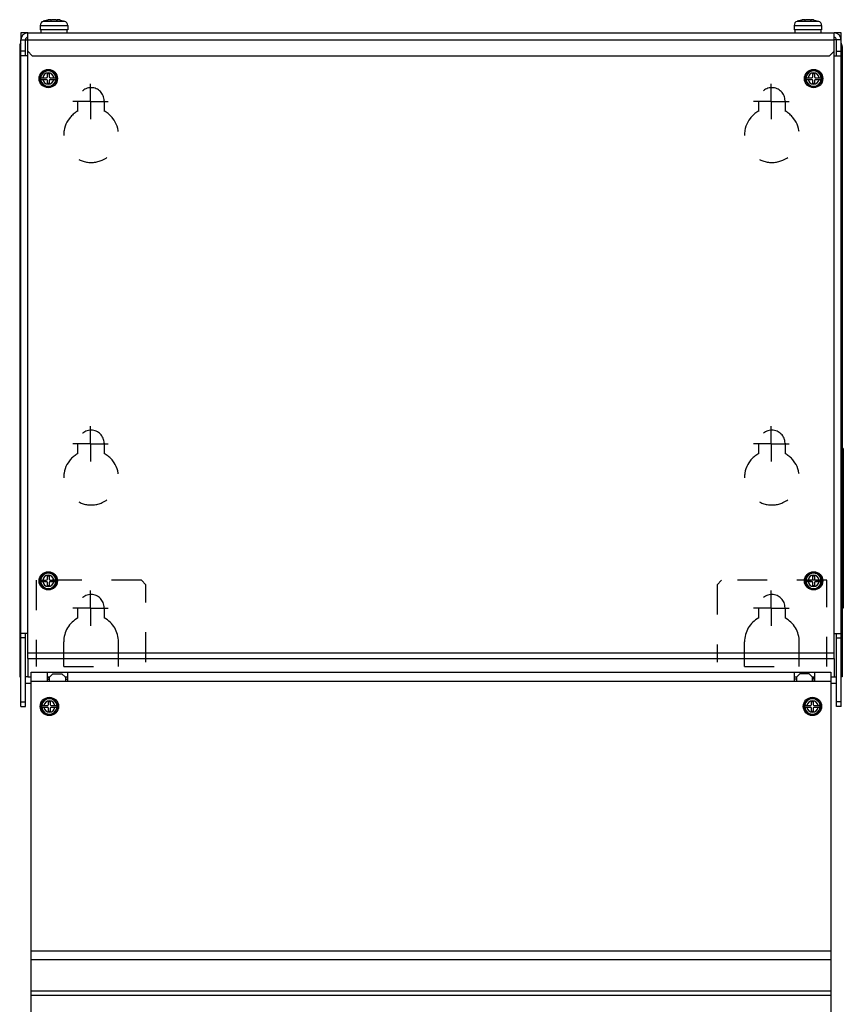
# Model space of a CAD drawing. Header units: millimetres. Extents: x 0 to 1500, y 0 to 2000.
# Tile 23 of 30: x 563 to 923, y 1073 to 1504. Entities that reach past the tile are written whole.
import ezdxf

# ---------------------------------------------------------------- set-up
doc = ezdxf.new("R2010")
doc.units = ezdxf.units.MM
doc.header["$LTSCALE"] = 130.37037
doc.linetypes.add('CENTER', pattern=[0.6, 0.375, -0.075, 0.075, -0.075])
doc.linetypes.add('DOT', pattern=[0.2, 0.1, -0.1])
doc.layers.get('0').update_dxf_attribs({"linetype": 'CONTINUOUS'})
doc.layers.add('DEFAULT_1', color=7, linetype='CENTER')

msp = doc.modelspace()

# ---------------------------------------------------------------- linework, layer by layer
at = {"color": 7, "linetype": 'CONTINUOUS'}
for p, q in [((571.7, 1501.76), (571.7, 1499.78)), ((571.7, 1501.76), (583.7, 1501.76)), ((574.9, 1504.09), (572.96, 1503.55)), ((572.96, 1503.55), (582.44, 1503.55)), ((574.92, 1504.1), (574.9, 1504.09)), ((574.98, 1504.11), (574.92, 1504.1)), ((575.08, 1504.13), (574.98, 1504.11)), ((575.2, 1504.15), (575.08, 1504.13)), ((576.19, 1504.1), (576.19, 1504.15)), ((576.34, 1504.09), (576.34, 1504.23)), ((579.06, 1504.09), (579.06, 1504.23)), ((579.21, 1504.1), (579.21, 1504.15)), ((580.32, 1504.13), (580.21, 1504.15)), ((580.51, 1504.09), (580.32, 1504.13)), ((580.51, 1504.09), (582.44, 1503.55)), ((583.7, 1501.76), (583.7, 1499.78)), ((901.7, 1501.76), (901.7, 1499.78)), ((901.7, 1501.76), (913.7, 1501.76)), ((904.9, 1504.09), (902.96, 1503.55)), ((902.96, 1503.55), (912.44, 1503.55)), ((904.92, 1504.1), (904.9, 1504.09)), ((904.98, 1504.11), (904.92, 1504.1)), ((905.08, 1504.13), (904.98, 1504.11)), ((905.2, 1504.15), (905.08, 1504.13)), ((906.19, 1504.1), (906.19, 1504.15)), ((906.34, 1504.09), (906.34, 1504.23)), ((909.06, 1504.09), (909.06, 1504.23)), ((909.21, 1504.1), (909.21, 1504.15)), ((910.32, 1504.13), (910.21, 1504.15)), ((910.51, 1504.09), (910.32, 1504.13)), ((910.51, 1504.09), (912.44, 1503.55)), ((913.7, 1501.76), (913.7, 1499.78)), ((563.2, 1498.48), (563.2, 1495.48)), ((566.2, 1498.48), (563.2, 1498.48)), ((566.2, 1224.48), (566.2, 1498.48)), ((566.2, 1498.48), (919.2, 1498.48)), ((583.7, 1499.78), (571.7, 1499.78)), ((572, 1499.78), (572, 1498.48)), ((583.4, 1499.78), (583.4, 1498.48)), ((913.7, 1499.78), (901.7, 1499.78)), ((902, 1499.78), (902, 1498.48)), ((913.4, 1499.78), (913.4, 1498.48)), ((919.2, 1224.48), (919.2, 1498.48)), ((922.2, 1498.48), (919.2, 1498.48)), ((922.2, 1495.48), (922.2, 1498.48)), ((562.7, 1492.48), (562.7, 1216.48)), ((562.7, 1492.48), (563.2, 1492.48)), ((563.2, 1203.48), (563.2, 1495.48)), ((563.2, 1495.48), (566.2, 1495.48)), ((565.2, 1488.48), (565.2, 1495.48)), ((566.2, 1495.48), (919.2, 1495.48)), ((922.2, 1495.48), (919.2, 1495.48)), ((920.2, 1488.48), (920.2, 1495.48)), ((922.2, 1203.48), (922.2, 1495.48)), ((922.7, 1492.48), (922.2, 1492.48)), ((922.7, 1492.48), (922.7, 1316.48)), ((565.2, 1490.48), (563.2, 1490.48)), ((566.2, 1488.48), (563.2, 1488.48)), ((566.2, 1490.48), (568.2, 1488.48)), ((568.2, 1488.48), (917.2, 1488.48)), ((917.2, 1488.48), (919.2, 1490.48)), ((919.2, 1488.48), (922.2, 1488.48)), ((920.2, 1490.48), (922.2, 1490.48)), ((574.85, 1479.33), (574.85, 1480.68)), ((574.85, 1480.68), (575.55, 1480.68)), ((575.55, 1480.68), (575.55, 1479.33)), ((909.85, 1479.33), (909.85, 1480.68)), ((909.85, 1480.68), (910.55, 1480.68)), ((910.55, 1480.68), (910.55, 1479.33)), ((571.81, 1478.83), (571.79, 1478.48)), ((571.79, 1478.48), (571.81, 1478.13)), ((571.81, 1478.83), (574.35, 1478.83)), ((571.81, 1478.13), (574.35, 1478.13)), ((574.85, 1476.28), (574.85, 1477.63)), ((575.55, 1476.28), (574.85, 1476.28)), ((575.55, 1477.63), (575.55, 1476.28)), ((576.05, 1478.83), (578.6, 1478.83)), ((576.05, 1478.13), (578.6, 1478.13)), ((578.61, 1478.48), (578.6, 1478.83)), ((578.6, 1478.13), (578.61, 1478.48)), ((906.81, 1478.83), (906.79, 1478.48)), ((906.79, 1478.48), (906.81, 1478.13)), ((906.81, 1478.83), (909.35, 1478.83)), ((906.81, 1478.13), (909.35, 1478.13)), ((909.85, 1476.28), (909.85, 1477.63)), ((910.55, 1476.28), (909.85, 1476.28)), ((910.55, 1477.63), (910.55, 1476.28)), ((911.05, 1478.83), (913.6, 1478.83)), ((911.05, 1478.13), (913.6, 1478.13)), ((913.61, 1478.48), (913.6, 1478.83)), ((913.6, 1478.13), (913.61, 1478.48)), ((922.7, 1246.48), (922.7, 1316.48)), ((923.2, 1316.48), (922.7, 1316.48)), ((923.2, 1315.98), (922.7, 1315.98)), ((923.2, 1316.48), (923.2, 1246.48)), ((574.85, 1259.33), (574.85, 1260.68)), ((574.85, 1260.68), (575.55, 1260.68)), ((575.55, 1260.68), (575.55, 1259.33)), ((909.85, 1259.33), (909.85, 1260.68)), ((909.85, 1260.68), (910.55, 1260.68)), ((910.55, 1260.68), (910.55, 1259.33)), ((571.81, 1258.83), (571.79, 1258.48)), ((571.79, 1258.48), (571.81, 1258.13)), ((571.81, 1258.83), (574.35, 1258.83)), ((571.81, 1258.13), (574.35, 1258.13)), ((574.85, 1256.28), (574.85, 1257.63)), ((575.55, 1256.28), (574.85, 1256.28)), ((575.55, 1257.63), (575.55, 1256.28)), ((576.05, 1258.83), (578.6, 1258.83)), ((576.05, 1258.13), (578.6, 1258.13)), ((578.61, 1258.48), (578.6, 1258.83)), ((578.6, 1258.13), (578.61, 1258.48)), ((906.81, 1258.83), (906.79, 1258.48)), ((906.79, 1258.48), (906.81, 1258.13)), ((906.81, 1258.83), (909.35, 1258.83)), ((906.81, 1258.13), (909.35, 1258.13)), ((909.85, 1256.28), (909.85, 1257.63)), ((910.55, 1256.28), (909.85, 1256.28)), ((910.55, 1257.63), (910.55, 1256.28)), ((911.05, 1258.83), (913.6, 1258.83)), ((911.05, 1258.13), (913.6, 1258.13)), ((913.61, 1258.48), (913.6, 1258.83)), ((913.6, 1258.13), (913.61, 1258.48)), ((923.2, 1246.98), (922.7, 1246.98)), ((922.7, 1246.48), (922.7, 1216.48)), ((923.2, 1246.48), (922.7, 1246.48)), ((566.2, 1235.48), (563.2, 1235.48)), ((565.2, 1233.48), (563.2, 1233.48)), ((565.2, 1203.48), (565.2, 1235.48)), ((919.2, 1235.48), (922.2, 1235.48)), ((920.2, 1203.48), (920.2, 1235.48)), ((920.2, 1233.48), (922.2, 1233.48)), ((566.2, 1226.98), (919.2, 1226.98)), ((566.2, 1224.48), (566.2, 1216.48)), ((566.2, 1224.48), (919.2, 1224.48)), ((919.2, 1224.48), (919.2, 1216.48)), ((562.7, 1216.48), (563.2, 1216.48)), ((566.2, 1216.48), (565.2, 1216.48)), ((566.2, 1216.48), (567.7, 1216.48)), ((567.7, 512.48), (567.7, 1218.48)), ((567.7, 1218.48), (917.7, 1218.48)), ((574.7, 1218.48), (574.7, 1214.48)), ((574.7, 1216.48), (575.7, 1216.48)), ((577.2, 1217.78), (575.7, 1216.28)), ((575.7, 1214.58), (575.7, 1216.28)), ((577.2, 1217.78), (581.2, 1217.78)), ((582.7, 1216.28), (581.2, 1217.78)), ((582.5, 1216.48), (583.7, 1216.48)), ((582.7, 1216.28), (582.7, 1214.48)), ((583.7, 1214.48), (583.7, 1218.48)), ((901.7, 1218.48), (901.7, 1214.48)), ((901.7, 1216.48), (902.7, 1216.48)), ((904.2, 1217.78), (902.7, 1216.28)), ((902.7, 1216.28), (902.7, 1214.48)), ((908.2, 1217.78), (904.2, 1217.78)), ((909.7, 1216.28), (908.2, 1217.78)), ((909.5, 1216.48), (910.7, 1216.48)), ((909.7, 1214.58), (909.7, 1216.28)), ((910.7, 1214.48), (910.7, 1218.48)), ((917.7, 1218.48), (917.7, 512.48)), ((917.7, 1216.48), (919.2, 1216.48)), ((919.2, 1216.48), (920.2, 1216.48)), ((922.7, 1216.48), (922.2, 1216.48)), ((567.7, 1213.48), (565.2, 1213.48)), ((567.7, 1214.48), (917.7, 1214.48)), ((575.7, 1215.98), (574.7, 1215.98)), ((574.7, 1215.48), (575.7, 1215.48)), ((574.7, 1214.58), (575.7, 1214.58)), ((582.7, 1215.48), (583.7, 1215.48)), ((902.7, 1215.48), (901.7, 1215.48)), ((910.7, 1215.98), (909.7, 1215.98)), ((910.7, 1215.48), (909.7, 1215.48)), ((910.7, 1214.58), (909.7, 1214.58)), ((920.2, 1213.48), (917.7, 1213.48)), ((563.2, 1205.48), (565.2, 1205.48)), ((563.2, 1203.48), (565.2, 1203.48)), ((572.31, 1203.83), (572.29, 1203.48)), ((572.29, 1203.48), (572.31, 1203.13)), ((572.31, 1203.83), (574.85, 1203.83)), ((575.35, 1204.33), (575.35, 1205.68)), ((575.35, 1205.68), (576.05, 1205.68)), ((576.05, 1205.68), (576.05, 1204.33)), ((576.55, 1203.83), (579.1, 1203.83)), ((579.11, 1203.48), (579.1, 1203.83)), ((579.1, 1203.13), (579.11, 1203.48)), ((906.31, 1203.83), (906.29, 1203.48)), ((906.29, 1203.48), (906.31, 1203.13)), ((906.31, 1203.83), (908.85, 1203.83)), ((909.35, 1204.33), (909.35, 1205.68)), ((909.35, 1205.68), (910.05, 1205.68)), ((910.05, 1205.68), (910.05, 1204.33)), ((910.55, 1203.83), (913.1, 1203.83)), ((913.11, 1203.48), (913.1, 1203.83)), ((913.1, 1203.13), (913.11, 1203.48)), ((922.2, 1205.48), (920.2, 1205.48)), ((922.2, 1203.48), (920.2, 1203.48)), ((572.31, 1203.13), (574.85, 1203.13)), ((575.35, 1201.28), (575.35, 1202.63)), ((576.05, 1201.28), (575.35, 1201.28)), ((576.05, 1202.63), (576.05, 1201.28)), ((576.55, 1203.13), (579.1, 1203.13)), ((906.31, 1203.13), (908.85, 1203.13)), ((909.35, 1201.28), (909.35, 1202.63)), ((910.05, 1201.28), (909.35, 1201.28)), ((910.05, 1202.63), (910.05, 1201.28)), ((910.55, 1203.13), (913.1, 1203.13)), ((917.7, 1096.32), (567.7, 1096.32)), ((917.7, 1092.54), (567.7, 1092.54)), ((567.7, 1078.94), (917.7, 1078.94)), ((567.7, 1077.06), (917.7, 1077.06))]:
    msp.add_line(p, q, dxfattribs=at)
at = {"color": 9, "linetype": 'DOT'}
for p, q in [((588.2, 1464.26), (588.2, 1468.73)), ((599.7, 1468.73), (599.7, 1464.26)), ((886.2, 1464.26), (886.2, 1468.73)), ((897.7, 1468.73), (897.7, 1464.26)), ((588.2, 1314.26), (588.2, 1318.73)), ((599.7, 1318.73), (599.7, 1314.26)), ((886.2, 1314.26), (886.2, 1318.73)), ((897.7, 1318.73), (897.7, 1314.26)), ((569.95, 1258.73), (569.95, 1220.93)), ((615.95, 1258.73), (569.95, 1258.73)), ((615.95, 1258.73), (617.95, 1256.73)), ((617.95, 1222.93), (617.95, 1256.73)), ((867.95, 1256.73), (869.95, 1258.73)), ((867.95, 1256.73), (867.95, 1222.93)), ((915.95, 1258.73), (869.95, 1258.73)), ((915.95, 1220.93), (915.95, 1258.73)), ((588.2, 1242.26), (588.2, 1246.73)), ((599.7, 1246.73), (599.7, 1242.26)), ((886.2, 1242.26), (886.2, 1246.73)), ((897.7, 1246.73), (897.7, 1242.26)), ((581.95, 1220.93), (581.95, 1231.73)), ((605.95, 1220.93), (605.95, 1231.73)), ((879.95, 1220.93), (879.95, 1231.73)), ((903.95, 1220.93), (903.95, 1231.73)), ((581.95, 1220.93), (605.95, 1220.93)), ((879.95, 1220.93), (903.95, 1220.93))]:
    msp.add_line(p, q, dxfattribs=at)
at = {"color": 7, "linetype": 'CONTINUOUS'}
for centre, radius in [((575.2, 1478.48), 4), ((575.2, 1478.48), 3.55), ((575.2, 1478.48), 3.5), ((910.2, 1478.48), 4), ((910.2, 1478.48), 3.55), ((910.2, 1478.48), 3.5), ((575.2, 1258.48), 4), ((575.2, 1258.48), 3.55), ((575.2, 1258.48), 3.5), ((910.2, 1258.48), 4), ((910.2, 1258.48), 3.55), ((910.2, 1258.48), 3.5), ((575.7, 1203.48), 4), ((575.7, 1203.48), 3.55), ((575.7, 1203.48), 3.5), ((909.7, 1203.48), 4), ((909.7, 1203.48), 3.55), ((909.7, 1203.48), 3.5)]:
    msp.add_circle(centre, radius, dxfattribs=at)
for centre, radius, start, end in [((573.6, 1501.76), 1.9, 109.8064, 180), ((577.17, 1493.28), 11.04, 99.423, 100.3122), ((577.08, 1493.86), 10.46, 98.7269, 99.4245), ((576.87, 1495.25), 9.05, 97.4891, 98.7529), ((576.57, 1497.59), 6.69, 95.8134, 97.5539), ((576.41, 1499.08), 5.19, 95.1623, 95.7912), ((576.19, 1502.62), 1.65, 90.0288, 91.6469), ((576.19, 1503.08), 1.19, 88.615, 90.0141), ((579.21, 1503.08), 1.19, 89.986, 91.385), ((579.21, 1502.62), 1.65, 88.3531, 89.9713), ((578.99, 1499.08), 5.19, 84.2089, 84.8377), ((578.49, 1494.95), 9.36, 81.2679, 82.49), ((578.32, 1493.86), 10.46, 80.5755, 81.2731), ((578.23, 1493.28), 11.04, 79.6879, 80.577), ((581.8, 1501.76), 1.9, 0, 70.1936), ((903.6, 1501.76), 1.9, 109.8064, 180), ((907.17, 1493.28), 11.04, 99.423, 100.3122), ((907.08, 1493.86), 10.46, 98.7269, 99.4245), ((906.87, 1495.25), 9.05, 97.4891, 98.7529), ((906.57, 1497.59), 6.69, 95.8134, 97.5539), ((906.41, 1499.08), 5.19, 95.1623, 95.7912), ((906.19, 1502.62), 1.65, 90.0288, 91.6469), ((906.19, 1503.08), 1.19, 88.615, 90.0141), ((909.21, 1503.08), 1.19, 89.986, 91.385), ((909.21, 1502.62), 1.65, 88.3531, 89.9713), ((908.99, 1499.08), 5.19, 84.2089, 84.8377), ((908.49, 1494.95), 9.36, 81.2679, 82.49), ((908.32, 1493.86), 10.46, 80.5755, 81.2731), ((908.23, 1493.28), 11.04, 79.6879, 80.577), ((911.8, 1501.76), 1.9, 0, 70.1936), ((566.2, 1495.48), 3, 90, 180), ((566.2, 1495.48), 1, 90, 180), ((919.2, 1495.48), 3, 0, 90), ((919.2, 1495.48), 1, 0, 90), ((565.7, 1492.48), 3, 148.0951, 180), ((919.7, 1492.48), 3, 0, 31.9049), ((575.2, 1478.48), 3.4, 5.905, 174.095), ((575.2, 1478.48), 2.46, 8.1704, 171.8296), ((574.35, 1479.33), 0.5, 270, 360), ((576.05, 1479.33), 0.5, 180, 270), ((910.2, 1478.48), 3.4, 5.905, 174.095), ((910.2, 1478.48), 2.46, 8.1704, 171.8296), ((909.35, 1479.33), 0.5, 270, 360), ((911.05, 1479.33), 0.5, 180, 270), ((575.2, 1478.48), 3.4, 185.905, 354.095), ((575.2, 1478.48), 2.46, 188.1704, 351.8296), ((574.35, 1477.63), 0.5, 0, 90), ((576.05, 1477.63), 0.5, 90, 180), ((910.2, 1478.48), 3.4, 185.905, 354.095), ((910.2, 1478.48), 2.46, 188.1704, 351.8296), ((909.35, 1477.63), 0.5, 0, 90), ((911.05, 1477.63), 0.5, 90, 180), ((575.2, 1258.48), 3.4, 5.905, 174.095), ((575.2, 1258.48), 2.46, 8.1704, 171.8296), ((574.35, 1259.33), 0.5, 270, 360), ((576.05, 1259.33), 0.5, 180, 270), ((910.2, 1258.48), 3.4, 5.905, 174.095), ((910.2, 1258.48), 2.46, 8.1704, 171.8296), ((909.35, 1259.33), 0.5, 270, 360), ((911.05, 1259.33), 0.5, 180, 270), ((575.2, 1258.48), 3.4, 185.905, 354.095), ((575.2, 1258.48), 2.46, 188.1704, 351.8296), ((574.35, 1257.63), 0.5, 0, 90), ((576.05, 1257.63), 0.5, 90, 180), ((910.2, 1258.48), 3.4, 185.905, 354.095), ((910.2, 1258.48), 2.46, 188.1704, 351.8296), ((909.35, 1257.63), 0.5, 0, 90), ((911.05, 1257.63), 0.5, 90, 180), ((575.7, 1203.48), 3.4, 5.905, 174.095), ((575.7, 1203.48), 2.46, 8.1704, 171.8296), ((574.85, 1204.33), 0.5, 270, 360), ((576.55, 1204.33), 0.5, 180, 270), ((909.7, 1203.48), 3.4, 5.905, 174.095), ((909.7, 1203.48), 2.46, 8.1704, 171.8296), ((908.85, 1204.33), 0.5, 270, 360), ((910.55, 1204.33), 0.5, 180, 270), ((575.7, 1203.48), 3.4, 185.905, 354.095), ((575.7, 1203.48), 2.46, 188.1704, 351.8296), ((574.85, 1202.63), 0.5, 0, 90), ((576.55, 1202.63), 0.5, 90, 180), ((909.7, 1203.48), 3.4, 185.905, 354.095), ((909.7, 1203.48), 2.46, 188.1704, 351.8296), ((908.85, 1202.63), 0.5, 0, 90), ((910.55, 1202.63), 0.5, 90, 180)]:
    msp.add_arc(centre, radius, start, end, dxfattribs=at)
at = {"color": 9, "linetype": 'DOT'}
for centre, radius, start, end in [((593.95, 1468.73), 5.75, 0, 180), ((891.95, 1468.73), 5.75, 0, 180), ((593.95, 1453.73), 12, 118.631, 61.369), ((891.95, 1453.73), 12, 118.631, 61.369), ((593.95, 1318.73), 5.75, 0, 180), ((891.95, 1318.73), 5.75, 0, 180), ((593.95, 1303.73), 12, 118.631, 61.369), ((891.95, 1303.73), 12, 118.631, 61.369), ((593.95, 1246.73), 5.75, 0, 180), ((891.95, 1246.73), 5.75, 0, 180), ((593.95, 1231.73), 12, 118.631, 180), ((593.95, 1231.73), 12, 0, 61.369), ((891.95, 1231.73), 12, 118.631, 180), ((891.95, 1231.73), 12, 0, 61.369)]:
    msp.add_arc(centre, radius, start, end, dxfattribs=at)
at = {"color": 7, "linetype": 'CONTINUOUS'}
for points, knots in [([(576.07, 1504.26), (576.06, 1504.26), (576.02, 1504.26), (575.98, 1504.26), (575.95, 1504.25)], [0, 0, 0, 0, 0.234938, 1, 1, 1, 1]), ([(576.14, 1504.27), (576.14, 1504.27), (576.11, 1504.26), (576.09, 1504.26), (576.07, 1504.26)], [0, 0, 0, 0, 0.237306, 1, 1, 1, 1]), ([(576.15, 1504.12), (576.15, 1504.12), (576.16, 1504.14), (576.18, 1504.14), (576.19, 1504.15)], [0, 0, 0, 0, 0.335428, 1, 1, 1, 1]), ([(576.34, 1504.09), (576.32, 1504.09), (576.27, 1504.09), (576.21, 1504.1), (576.17, 1504.1), (576.15, 1504.11), (576.15, 1504.12)], [0, 0, 0, 0, 0.394697, 0.705288, 0.907238, 1, 1, 1, 1]), ([(576.19, 1504.15), (576.21, 1504.15), (576.25, 1504.17), (576.3, 1504.19), (576.33, 1504.21), (576.34, 1504.23), (576.34, 1504.23)], [0, 0, 0, 0, 0.39329, 0.690394, 0.889156, 1, 1, 1, 1]), ([(576.32, 1504.26), (576.31, 1504.26), (576.28, 1504.26), (576.24, 1504.27), (576.22, 1504.27)], [0, 0, 0, 0, 0.185809, 1, 1, 1, 1]), ([(576.34, 1504.23), (576.34, 1504.24), (576.34, 1504.25), (576.33, 1504.25), (576.32, 1504.26)], [0, 0, 0, 0, 0.180423, 1, 1, 1, 1]), ([(576.71, 1504.15), (576.69, 1504.14), (576.63, 1504.13), (576.51, 1504.1), (576.41, 1504.09), (576.34, 1504.09)], [0, 0, 0, 0, 0.188051, 0.437137, 1, 1, 1, 1]), ([(578.69, 1504.15), (578.64, 1504.17), (578.5, 1504.2), (578.17, 1504.25), (577.7, 1504.28), (577.24, 1504.25), (576.91, 1504.2), (576.77, 1504.17), (576.71, 1504.15)], [0, 0, 0, 0, 0.093377, 0.212818, 0.5, 0.787183, 0.906624, 1, 1, 1, 1]), ([(579.06, 1504.09), (578.99, 1504.09), (578.89, 1504.1), (578.77, 1504.13), (578.72, 1504.14), (578.69, 1504.15)], [0, 0, 0, 0, 0.562863, 0.811949, 1, 1, 1, 1]), ([(579.09, 1504.26), (579.08, 1504.25), (579.07, 1504.25), (579.06, 1504.24), (579.06, 1504.23)], [0, 0, 0, 0, 0.355892, 1, 1, 1, 1]), ([(579.06, 1504.23), (579.06, 1504.23), (579.07, 1504.21), (579.1, 1504.19), (579.15, 1504.17), (579.19, 1504.15), (579.21, 1504.15)], [0, 0, 0, 0, 0.110832, 0.309588, 0.606696, 1, 1, 1, 1]), ([(579.25, 1504.12), (579.25, 1504.11), (579.23, 1504.1), (579.19, 1504.1), (579.13, 1504.09), (579.09, 1504.09), (579.06, 1504.09)], [0, 0, 0, 0, 0.092762, 0.294712, 0.605303, 1, 1, 1, 1]), ([(579.18, 1504.27), (579.17, 1504.27), (579.14, 1504.26), (579.11, 1504.26), (579.09, 1504.26)], [0, 0, 0, 0, 0.314599, 1, 1, 1, 1]), ([(579.21, 1504.15), (579.22, 1504.14), (579.24, 1504.14), (579.25, 1504.12), (579.25, 1504.12)], [0, 0, 0, 0, 0.664572, 1, 1, 1, 1]), ([(579.33, 1504.26), (579.32, 1504.26), (579.3, 1504.26), (579.28, 1504.27), (579.26, 1504.27)], [0, 0, 0, 0, 0.262537, 1, 1, 1, 1]), ([(579.46, 1504.25), (579.44, 1504.25), (579.4, 1504.26), (579.36, 1504.26), (579.33, 1504.26)], [0, 0, 0, 0, 0.264677, 1, 1, 1, 1]), ([(579.71, 1504.22), (579.7, 1504.23), (579.63, 1504.24), (579.56, 1504.24), (579.51, 1504.25)], [0, 0, 0, 0, 0.261441, 1, 1, 1, 1]), ([(906.07, 1504.26), (906.06, 1504.26), (906.02, 1504.26), (905.98, 1504.26), (905.95, 1504.25)], [0, 0, 0, 0, 0.234938, 1, 1, 1, 1]), ([(906.14, 1504.27), (906.14, 1504.27), (906.11, 1504.26), (906.09, 1504.26), (906.07, 1504.26)], [0, 0, 0, 0, 0.237306, 1, 1, 1, 1]), ([(906.15, 1504.12), (906.15, 1504.12), (906.16, 1504.14), (906.18, 1504.14), (906.19, 1504.15)], [0, 0, 0, 0, 0.335428, 1, 1, 1, 1]), ([(906.34, 1504.09), (906.32, 1504.09), (906.27, 1504.09), (906.21, 1504.1), (906.17, 1504.1), (906.15, 1504.11), (906.15, 1504.12)], [0, 0, 0, 0, 0.394697, 0.705288, 0.907238, 1, 1, 1, 1]), ([(906.19, 1504.15), (906.21, 1504.15), (906.25, 1504.17), (906.3, 1504.19), (906.33, 1504.21), (906.34, 1504.23), (906.34, 1504.23)], [0, 0, 0, 0, 0.39329, 0.690394, 0.889156, 1, 1, 1, 1]), ([(906.32, 1504.26), (906.31, 1504.26), (906.28, 1504.26), (906.24, 1504.27), (906.22, 1504.27)], [0, 0, 0, 0, 0.185809, 1, 1, 1, 1]), ([(906.34, 1504.23), (906.34, 1504.24), (906.34, 1504.25), (906.33, 1504.25), (906.32, 1504.26)], [0, 0, 0, 0, 0.180423, 1, 1, 1, 1]), ([(906.71, 1504.15), (906.69, 1504.14), (906.63, 1504.13), (906.51, 1504.1), (906.41, 1504.09), (906.34, 1504.09)], [0, 0, 0, 0, 0.188051, 0.437137, 1, 1, 1, 1]), ([(908.69, 1504.15), (908.64, 1504.17), (908.5, 1504.2), (908.17, 1504.25), (907.7, 1504.28), (907.24, 1504.25), (906.91, 1504.2), (906.77, 1504.17), (906.71, 1504.15)], [0, 0, 0, 0, 0.093377, 0.212818, 0.5, 0.787183, 0.906624, 1, 1, 1, 1]), ([(909.06, 1504.09), (908.99, 1504.09), (908.89, 1504.1), (908.77, 1504.13), (908.72, 1504.14), (908.69, 1504.15)], [0, 0, 0, 0, 0.562863, 0.811949, 1, 1, 1, 1]), ([(909.09, 1504.26), (909.08, 1504.25), (909.07, 1504.25), (909.06, 1504.24), (909.06, 1504.23)], [0, 0, 0, 0, 0.355892, 1, 1, 1, 1]), ([(909.06, 1504.23), (909.06, 1504.23), (909.07, 1504.21), (909.1, 1504.19), (909.15, 1504.17), (909.19, 1504.15), (909.21, 1504.15)], [0, 0, 0, 0, 0.110832, 0.309588, 0.606696, 1, 1, 1, 1]), ([(909.25, 1504.12), (909.25, 1504.11), (909.23, 1504.1), (909.19, 1504.1), (909.13, 1504.09), (909.09, 1504.09), (909.06, 1504.09)], [0, 0, 0, 0, 0.092762, 0.294712, 0.605303, 1, 1, 1, 1]), ([(909.18, 1504.27), (909.17, 1504.27), (909.14, 1504.26), (909.11, 1504.26), (909.09, 1504.26)], [0, 0, 0, 0, 0.314599, 1, 1, 1, 1]), ([(909.21, 1504.15), (909.22, 1504.14), (909.24, 1504.14), (909.25, 1504.12), (909.25, 1504.12)], [0, 0, 0, 0, 0.664572, 1, 1, 1, 1]), ([(909.33, 1504.26), (909.32, 1504.26), (909.3, 1504.26), (909.28, 1504.27), (909.26, 1504.27)], [0, 0, 0, 0, 0.262537, 1, 1, 1, 1]), ([(909.46, 1504.25), (909.44, 1504.25), (909.4, 1504.26), (909.36, 1504.26), (909.33, 1504.26)], [0, 0, 0, 0, 0.264677, 1, 1, 1, 1]), ([(909.71, 1504.22), (909.7, 1504.23), (909.63, 1504.24), (909.56, 1504.24), (909.51, 1504.25)], [0, 0, 0, 0, 0.261441, 1, 1, 1, 1])]:
    msp.add_open_spline(points, degree=3, knots=knots, dxfattribs=at)
at = {"layer": 'DEFAULT_1', "color": 7, "linetype": 'CENTER'}
for p, q in [((593.7, 1468.48), (593.7, 1476.23)), ((891.7, 1468.48), (891.7, 1476.23)), ((593.7, 1468.48), (585.95, 1468.48)), ((593.7, 1468.48), (593.7, 1460.73)), ((593.7, 1468.48), (601.45, 1468.48)), ((891.7, 1468.48), (883.95, 1468.48)), ((891.7, 1468.48), (891.7, 1460.73)), ((891.7, 1468.48), (899.45, 1468.48)), ((593.7, 1318.48), (593.7, 1326.23)), ((891.7, 1318.48), (891.7, 1326.23)), ((593.7, 1318.48), (585.95, 1318.48)), ((593.7, 1318.48), (593.7, 1310.73)), ((593.7, 1318.48), (601.45, 1318.48)), ((891.7, 1318.48), (883.95, 1318.48)), ((891.7, 1318.48), (891.7, 1310.73)), ((891.7, 1318.48), (899.45, 1318.48)), ((593.7, 1246.48), (593.7, 1254.23)), ((891.7, 1246.48), (891.7, 1254.23)), ((593.7, 1246.48), (585.95, 1246.48)), ((593.7, 1246.48), (593.7, 1238.73)), ((593.7, 1246.48), (601.45, 1246.48)), ((891.7, 1246.48), (883.95, 1246.48)), ((891.7, 1246.48), (891.7, 1238.73)), ((891.7, 1246.48), (899.45, 1246.48))]:
    msp.add_line(p, q, dxfattribs=at)

doc.saveas('drawing.dxf')
